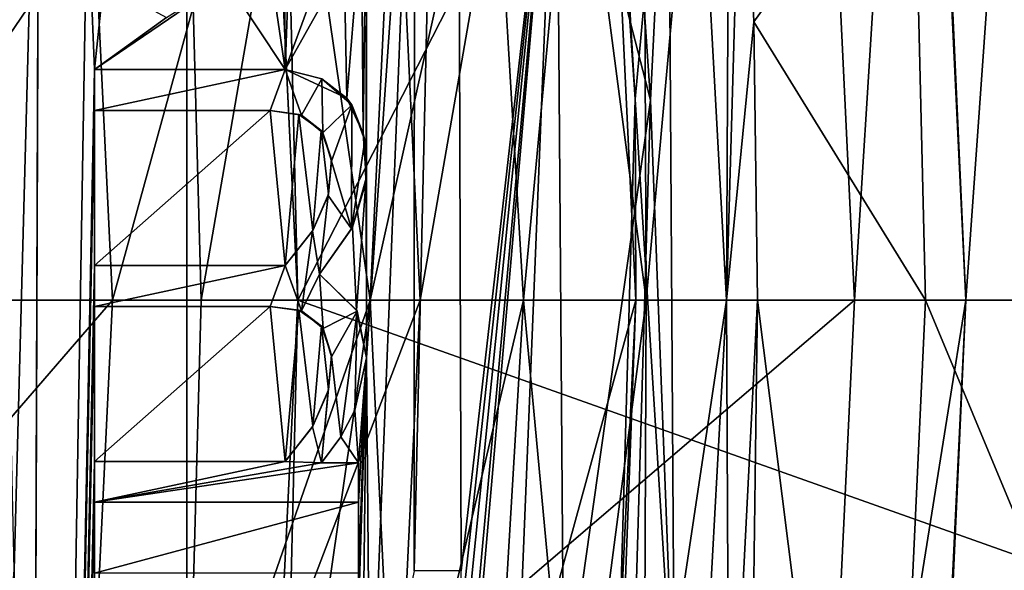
# Model space of a CAD drawing. Header units: millimetres. Extents: x -65 to 65, y -68 to 87.
# Tile 136 of 196: x 17.3 to 19.069, y 3.515 to 4.504. Entities that reach past the tile are written whole.
import ezdxf

# ---------------------------------------------------------------- set-up
doc = ezdxf.new("R2010")
doc.units = ezdxf.units.MM
doc.header["$LTSCALE"] = 65.185185
for name, color, linetype in [('100', 7, 'CONTINUOUS'), ('101', 7, 'CONTINUOUS'), ('102', 7, 'CONTINUOUS'), ('117', 7, 'CONTINUOUS'), ('124', 7, 'CONTINUOUS'), ('125', 7, 'CONTINUOUS'), ('169', 7, 'CONTINUOUS'), ('187', 7, 'CONTINUOUS'), ('188', 7, 'CONTINUOUS'), ('213', 7, 'CONTINUOUS'), ('214', 7, 'CONTINUOUS'), ('237', 7, 'CONTINUOUS'), ('277', 7, 'CONTINUOUS'), ('50', 7, 'CONTINUOUS'), ('51', 7, 'CONTINUOUS'), ('52', 7, 'CONTINUOUS'), ('526', 7, 'CONTINUOUS'), ('527', 7, 'CONTINUOUS'), ('528', 7, 'CONTINUOUS'), ('529', 7, 'CONTINUOUS'), ('530', 7, 'CONTINUOUS'), ('531', 7, 'CONTINUOUS'), ('532', 7, 'CONTINUOUS'), ('535', 7, 'CONTINUOUS'), ('536', 7, 'CONTINUOUS'), ('537', 7, 'CONTINUOUS'), ('56', 7, 'CONTINUOUS'), ('87', 7, 'CONTINUOUS'), ('88', 7, 'CONTINUOUS'), ('89', 7, 'CONTINUOUS'), ('90', 7, 'CONTINUOUS'), ('91', 7, 'CONTINUOUS'), ('92', 7, 'CONTINUOUS'), ('93', 7, 'CONTINUOUS'), ('94', 7, 'CONTINUOUS'), ('95', 7, 'CONTINUOUS'), ('96', 7, 'CONTINUOUS'), ('97', 7, 'CONTINUOUS'), ('98', 7, 'CONTINUOUS'), ('99', 7, 'CONTINUOUS')]:
    doc.layers.add(name, color=color, linetype=linetype)

msp = doc.modelspace()

# ---------------------------------------------------------------- linework, layer by layer
at = {"layer": '100', "linetype": 'CONTINUOUS'}
for points in [[(17.9231, 3.8967, 94.1), (17.9021, 3.8023, 94.1), (17.9231, 3.8967, 94.3), (17.9231, 3.8967, 94.1)], [(17.9021, 3.8023, 94.1), (17.9022, 3.8028, 94.3), (17.9231, 3.8967, 94.3), (17.9021, 3.8023, 94.1)], [(17.9021, 3.8023, 94.1), (17.8767, 3.7545, 94.1), (17.8768, 3.7546, 94.3), (17.9021, 3.8023, 94.1)], [(17.9021, 3.8023, 94.1), (17.8768, 3.7546, 94.3), (17.9022, 3.8028, 94.3), (17.9021, 3.8023, 94.1)], [(17.8767, 3.7545, 94.1), (17.8423, 3.7079, 94.1), (17.8768, 3.7546, 94.3), (17.8767, 3.7545, 94.1)], [(17.8423, 3.7079, 94.1), (17.8423, 3.7079, 94.3), (17.8768, 3.7546, 94.3), (17.8423, 3.7079, 94.1)]]:
    msp.add_3dface(points, dxfattribs=at)
at = {"layer": '101', "linetype": 'CONTINUOUS'}
for points in [[(17.8423, 3.7079, 94.1), (17.9085, 3.7079, 94.1), (17.8423, 3.7079, 94.3), (17.8423, 3.7079, 94.1)], [(17.9085, 3.7079, 94.1), (17.9085, 3.7079, 94.3), (17.8423, 3.7079, 94.3), (17.9085, 3.7079, 94.1)]]:
    msp.add_3dface(points, dxfattribs=at)
at = {"layer": '102', "linetype": 'CONTINUOUS'}
for points in [[(17.9085, 3.7079, 94.1), (17.9085, 3.6372, 94.1), (17.9085, 3.7079, 94.3), (17.9085, 3.7079, 94.1)], [(17.9085, 3.6372, 94.1), (17.9085, 3.6372, 94.3), (17.9085, 3.7079, 94.3), (17.9085, 3.6372, 94.1)]]:
    msp.add_3dface(points, dxfattribs=at)
at = {"layer": '117', "linetype": 'CONTINUOUS'}
for points in [[(18.406, 4.3615, 96.6908), (18.4654, 5.0054, 94.307), (18.2846, 6.1414, 96.6908), (18.406, 4.3615, 96.6908)], [(18.4766, 3.2262, 94.307), (18.4654, 5.0054, 94.307), (18.406, 4.3615, 96.6908), (18.4766, 3.2262, 94.307)], [(18.3545, 2.5781, 96.6908), (18.4766, 3.2262, 94.307), (18.406, 4.3615, 96.6908), (18.3545, 2.5781, 96.6908)]]:
    msp.add_3dface(points, dxfattribs=at)
at = {"layer": '124', "linetype": 'CONTINUOUS'}
for points in [[(18.3236, 5.7497, 96.7167), (18.406, 4.3615, 96.6908), (18.2846, 6.1414, 96.6908), (18.3236, 5.7497, 96.7167)], [(18.3236, 5.7497, 96.7167), (18.4069, 4, 96.7167), (18.406, 4.3615, 96.6908), (18.3236, 5.7497, 96.7167)], [(18.4069, 4, 96.7167), (18.3545, 2.5781, 96.6908), (18.406, 4.3615, 96.6908), (18.4069, 4, 96.7167)], [(18.4069, 4, 96.7167), (18.3248, 2.2637, 96.7167), (18.3545, 2.5781, 96.6908), (18.4069, 4, 96.7167)]]:
    msp.add_3dface(points, dxfattribs=at)
at = {"layer": '125', "linetype": 'CONTINUOUS'}
for points in [[(18.2648, 5.014, 94.1), (18.3118, 6.1428, 94.1611), (18.4332, 4.3601, 94.1611), (18.2648, 5.014, 94.1)], [(18.3118, 6.1428, 94.1611), (18.4654, 5.0054, 94.307), (18.4332, 4.3601, 94.1611), (18.3118, 6.1428, 94.1611)], [(18.2777, 3.2555, 94.1), (18.2648, 5.014, 94.1), (18.4332, 4.3601, 94.1611), (18.2777, 3.2555, 94.1)], [(18.4654, 5.0054, 94.307), (18.4766, 3.2262, 94.307), (18.4332, 4.3601, 94.1611), (18.4654, 5.0054, 94.307)], [(18.2777, 3.2555, 94.1), (18.4332, 4.3601, 94.1611), (18.3815, 2.574, 94.1611), (18.2777, 3.2555, 94.1)], [(18.4332, 4.3601, 94.1611), (18.4766, 3.2262, 94.307), (18.3815, 2.574, 94.1611), (18.4332, 4.3601, 94.1611)]]:
    msp.add_3dface(points, dxfattribs=at)
at = {"layer": '169', "linetype": 'CONTINUOUS'}
for points in [[(-20.4141, 5.2057, 120.9), (-20.4391, 3.3341, 120.9), (20.4395, 3.3456, 120.9), (-20.4141, 5.2057, 120.9)], [(20.4134, 5.2174, 120.9), (-20.4141, 5.2057, 120.9), (20.4395, 3.3456, 120.9), (20.4134, 5.2174, 120.9)]]:
    msp.add_3dface(points, dxfattribs=at)
at = {"layer": '187', "linetype": 'CONTINUOUS'}
for points in [[(18.6189, 4.5007, 115.9262), (18.5987, 5.001, 115.9262), (18.906, 4.9006, 104.4), (18.6189, 4.5007, 115.9262)], [(18.9274, 4, 104.4), (18.6189, 4.5007, 115.9262), (18.906, 4.9006, 104.4), (18.9274, 4, 104.4)], [(18.6256, 4, 115.9262), (18.6189, 4.5007, 115.9262), (18.9274, 4, 104.4), (18.6256, 4, 115.9262)]]:
    msp.add_3dface(points, dxfattribs=at)
at = {"layer": '188', "linetype": 'CONTINUOUS'}
for points in [[(18.6256, 4, 115.9262), (18.8462, 2.2483, 104.4), (18.6189, 3.4993, 115.9262), (18.6256, 4, 115.9262)], [(18.6256, 4, 115.9262), (18.9274, 4, 104.4), (18.8462, 2.2483, 104.4), (18.6256, 4, 115.9262)]]:
    msp.add_3dface(points, dxfattribs=at)
at = {"layer": '213', "linetype": 'CONTINUOUS'}
for points in [[(19.7718, 4, 99.0687), (18.906, 4.9006, 104.4), (19.6875, 5.8243, 99.0687), (19.7718, 4, 99.0687)], [(18.9274, 4, 104.4), (18.906, 4.9006, 104.4), (19.7718, 4, 99.0687), (18.9274, 4, 104.4)]]:
    msp.add_3dface(points, dxfattribs=at)
at = {"layer": '214', "linetype": 'CONTINUOUS'}
for points in [[(18.8462, 2.2483, 104.4), (18.9274, 4, 104.4), (19.6875, 2.1757, 99.0687), (18.8462, 2.2483, 104.4)], [(18.9274, 4, 104.4), (19.7718, 4, 99.0687), (19.6875, 2.1757, 99.0687), (18.9274, 4, 104.4)]]:
    msp.add_3dface(points, dxfattribs=at)
at = {"layer": '237', "linetype": 'CONTINUOUS'}
for points in [[(17.6005, 3.0527, 116.9), (16.3136, 3.0527, 116.9), (17.6005, 4.9473, 116.9), (17.6005, 3.0527, 116.9)], [(17.6005, 4.9473, 116.9), (16.3136, 3.0527, 116.9), (16.3136, 4.9473, 116.9), (17.6005, 4.9473, 116.9)], [(17.6259, 4, 116.9), (17.6005, 3.0527, 116.9), (17.6005, 4.9473, 116.9), (17.6259, 4, 116.9)]]:
    msp.add_3dface(points, dxfattribs=at)
at = {"layer": '277', "linetype": 'CONTINUOUS'}
for points in [[(18.2972, 4.9848, 116.6163), (18.4215, 4.9915, 116.4691), (18.4256, 4, 116.5004), (18.2972, 4.9848, 116.6163)], [(18.4215, 4.9915, 116.4691), (18.5153, 4.9966, 116.3007), (18.4256, 4, 116.5004), (18.4215, 4.9915, 116.4691)], [(18.4256, 4, 116.5004), (18.5153, 4.9966, 116.3007), (18.5703, 4, 116.2289), (18.4256, 4, 116.5004)], [(18.5153, 4.9966, 116.3007), (18.5751, 4.9998, 116.1175), (18.5703, 4, 116.2289), (18.5153, 4.9966, 116.3007)], [(18.5987, 5.001, 115.9262), (18.6189, 4.5007, 115.9262), (18.5703, 4, 116.2289), (18.5987, 5.001, 115.9262)], [(18.5751, 4.9998, 116.1175), (18.5987, 5.001, 115.9262), (18.5703, 4, 116.2289), (18.5751, 4.9998, 116.1175)], [(17.9765, 4.9676, 116.8264), (18.1471, 4.9767, 116.7369), (17.93, 4, 116.8527), (17.9765, 4.9676, 116.8264)], [(17.93, 4, 116.8527), (18.1471, 4.9767, 116.7369), (18.2052, 4, 116.7151), (17.93, 4, 116.8527)], [(18.1471, 4.9767, 116.7369), (18.2972, 4.9848, 116.6163), (18.2052, 4, 116.7151), (18.1471, 4.9767, 116.7369)], [(18.2052, 4, 116.7151), (18.2972, 4.9848, 116.6163), (18.4256, 4, 116.5004), (18.2052, 4, 116.7151)], [(17.6259, 4, 116.9), (17.6005, 4.9473, 116.9), (17.7921, 4.9576, 116.8814), (17.6259, 4, 116.9)], [(17.6259, 4, 116.9), (17.7921, 4.9576, 116.8814), (17.93, 4, 116.8527), (17.6259, 4, 116.9)], [(17.7921, 4.9576, 116.8814), (17.9765, 4.9676, 116.8264), (17.93, 4, 116.8527), (17.7921, 4.9576, 116.8814)], [(18.6189, 4.5007, 115.9262), (18.6256, 4, 115.9262), (18.5703, 4, 116.2289), (18.6189, 4.5007, 115.9262)], [(17.6005, 3.0527, 116.9), (17.6259, 4, 116.9), (17.93, 4, 116.8527), (17.6005, 3.0527, 116.9)], [(17.7921, 3.0424, 116.8814), (17.6005, 3.0527, 116.9), (17.93, 4, 116.8527), (17.7921, 3.0424, 116.8814)], [(17.9765, 3.0324, 116.8264), (17.7921, 3.0424, 116.8814), (17.93, 4, 116.8527), (17.9765, 3.0324, 116.8264)], [(17.9765, 3.0324, 116.8264), (17.93, 4, 116.8527), (18.2052, 4, 116.7151), (17.9765, 3.0324, 116.8264)], [(18.1471, 3.0233, 116.7369), (17.9765, 3.0324, 116.8264), (18.2052, 4, 116.7151), (18.1471, 3.0233, 116.7369)], [(18.2972, 3.0152, 116.6163), (18.1471, 3.0233, 116.7369), (18.2052, 4, 116.7151), (18.2972, 3.0152, 116.6163)], [(18.2972, 3.0152, 116.6163), (18.2052, 4, 116.7151), (18.4256, 4, 116.5004), (18.2972, 3.0152, 116.6163)], [(18.4215, 3.0085, 116.4691), (18.2972, 3.0152, 116.6163), (18.4256, 4, 116.5004), (18.4215, 3.0085, 116.4691)], [(18.5153, 3.0034, 116.3007), (18.4215, 3.0085, 116.4691), (18.5703, 4, 116.2289), (18.5153, 3.0034, 116.3007)], [(18.4215, 3.0085, 116.4691), (18.4256, 4, 116.5004), (18.5703, 4, 116.2289), (18.4215, 3.0085, 116.4691)], [(18.5751, 3.0002, 116.1175), (18.5153, 3.0034, 116.3007), (18.5703, 4, 116.2289), (18.5751, 3.0002, 116.1175)], [(18.6256, 4, 115.9262), (18.5751, 3.0002, 116.1175), (18.5703, 4, 116.2289), (18.6256, 4, 115.9262)], [(18.6256, 4, 115.9262), (18.6189, 3.4993, 115.9262), (18.5751, 3.0002, 116.1175), (18.6256, 4, 115.9262)]]:
    msp.add_3dface(points, dxfattribs=at)
at = {"layer": '50', "linetype": 'CONTINUOUS'}
for points in [[(16.7546, 4, 101.9856), (16.7331, 3.1514, 101.9856), (17.4664, 4, 100.2845), (16.7546, 4, 101.9856)], [(17.4664, 4, 100.2845), (16.7331, 3.1514, 101.9856), (17.3873, 2.3397, 100.2845), (17.4664, 4, 100.2845)], [(17.9377, 2.2872, 98.5214), (18.0193, 4, 98.5214), (17.3873, 2.3397, 100.2845), (17.9377, 2.2872, 98.5214)], [(18.0193, 4, 98.5214), (17.4664, 4, 100.2845), (17.3873, 2.3397, 100.2845), (18.0193, 4, 98.5214)], [(18.0193, 4, 98.5214), (17.9377, 2.2872, 98.5214), (18.4069, 4, 96.7167), (18.0193, 4, 98.5214)], [(18.4069, 4, 96.7167), (17.9377, 2.2872, 98.5214), (18.3248, 2.2637, 96.7167), (18.4069, 4, 96.7167)]]:
    msp.add_3dface(points, dxfattribs=at)
at = {"layer": '51', "linetype": 'CONTINUOUS'}
for points in [[(17.9377, 5.7128, 98.5214), (18.0193, 4, 98.5214), (18.3236, 5.7497, 96.7167), (17.9377, 5.7128, 98.5214)], [(18.0193, 4, 98.5214), (18.4069, 4, 96.7167), (18.3236, 5.7497, 96.7167), (18.0193, 4, 98.5214)], [(17.4664, 4, 100.2845), (17.9377, 5.7128, 98.5214), (17.3873, 5.6603, 100.2845), (17.4664, 4, 100.2845)], [(17.4664, 4, 100.2845), (18.0193, 4, 98.5214), (17.9377, 5.7128, 98.5214), (17.4664, 4, 100.2845)], [(16.7331, 4.8486, 101.9856), (16.7546, 4, 101.9856), (17.3873, 5.6603, 100.2845), (16.7331, 4.8486, 101.9856)], [(16.7546, 4, 101.9856), (17.4664, 4, 100.2845), (17.3873, 5.6603, 100.2845), (16.7546, 4, 101.9856)]]:
    msp.add_3dface(points, dxfattribs=at)
at = {"layer": '52', "linetype": 'CONTINUOUS'}
for points in [[(18.009, 3.5139, 94.1), (18.083, 6.7633, 94.1), (18.0934, 3.5139, 94.1), (18.009, 3.5139, 94.1)], [(18.083, 6.7633, 94.1), (18.009, 3.5139, 94.1), (18.0093, 5.1357, 94.1), (18.083, 6.7633, 94.1)], [(18.083, 6.7633, 94.1), (18.2648, 5.014, 94.1), (18.0934, 3.5139, 94.1), (18.083, 6.7633, 94.1)], [(17.2897, 3.5152, 94.1), (17.2518, 5.2426, 94.1), (17.3347, 5.1982, 94.1), (17.2897, 3.5152, 94.1)], [(17.31, -1.9154, 94.1), (17.2897, 3.5152, 94.1), (17.3347, 5.1982, 94.1), (17.31, -1.9154, 94.1)], [(17.3347, 5.1357, 94.1), (17.31, -1.9154, 94.1), (17.3347, 5.1982, 94.1), (17.3347, 5.1357, 94.1)], [(17.4212, 4.7345, 94.1), (17.31, -1.9154, 94.1), (17.3347, 5.1357, 94.1), (17.4212, 4.7345, 94.1)], [(17.9295, 3.1312, 94.1), (17.9231, 3.8967, 94.1), (18.0093, 5.1357, 94.1), (17.9295, 3.1312, 94.1)], [(17.9231, 3.8967, 94.1), (17.9231, 4.7687, 94.1), (18.0093, 5.1357, 94.1), (17.9231, 3.8967, 94.1)], [(18.009, 3.5139, 94.1), (17.9295, 3.1312, 94.1), (18.0093, 5.1357, 94.1), (18.009, 3.5139, 94.1)], [(18.2648, 5.014, 94.1), (18.097, 3.3497, 94.1), (18.0934, 3.4296, 94.1), (18.2648, 5.014, 94.1)], [(18.2648, 5.014, 94.1), (18.0934, 3.4296, 94.1), (18.0934, 3.5139, 94.1), (18.2648, 5.014, 94.1)], [(18.097, 3.3497, 94.1), (18.2648, 5.014, 94.1), (18.107, 3.2891, 94.1), (18.097, 3.3497, 94.1)], [(18.107, 3.2891, 94.1), (18.2648, 5.014, 94.1), (18.1095, 3.2264, 94.1), (18.107, 3.2891, 94.1)], [(18.2648, 5.014, 94.1), (18.1218, 1.5037, 94.1), (18.1095, 3.2264, 94.1), (18.2648, 5.014, 94.1)], [(18.2777, 3.2555, 94.1), (18.1218, 1.5037, 94.1), (18.2648, 5.014, 94.1), (18.2777, 3.2555, 94.1)], [(17.7747, 4.9392, 94.1), (17.7771, 4.4149, 94.1), (17.7297, 4.7356, 94.1), (17.7747, 4.9392, 94.1)], [(17.7837, 4.5927, 94.1), (17.7771, 4.4149, 94.1), (17.7747, 4.9392, 94.1), (17.7837, 4.5927, 94.1)], [(17.9231, 4.7687, 94.1), (17.9173, 4.2997, 94.1), (17.914, 4.6855, 94.1), (17.9231, 4.7687, 94.1)], [(17.9225, 4.2193, 94.1), (17.9173, 4.2997, 94.1), (17.9231, 4.7687, 94.1), (17.9225, 4.2193, 94.1)], [(17.9231, 3.8967, 94.1), (17.9225, 4.2193, 94.1), (17.9231, 4.7687, 94.1), (17.9231, 3.8967, 94.1)], [(17.4345, 4.4149, 94.1), (17.31, -1.9154, 94.1), (17.4212, 4.7345, 94.1), (17.4345, 4.4149, 94.1)], [(17.4507, 4.5699, 94.1), (17.4345, 4.4149, 94.1), (17.4212, 4.7345, 94.1), (17.4507, 4.5699, 94.1)], [(17.7297, 4.7356, 94.1), (17.7771, 4.4149, 94.1), (17.6706, 4.5761, 94.1), (17.7297, 4.7356, 94.1)], [(17.914, 4.6855, 94.1), (17.8875, 4.3637, 94.1), (17.883, 4.6041, 94.1), (17.914, 4.6855, 94.1)], [(17.9173, 4.2997, 94.1), (17.8875, 4.3637, 94.1), (17.914, 4.6855, 94.1), (17.9173, 4.2997, 94.1)], [(17.8875, 4.3637, 94.1), (17.7771, 4.4149, 94.1), (17.883, 4.6041, 94.1), (17.8875, 4.3637, 94.1)], [(17.883, 4.6041, 94.1), (17.7771, 4.4149, 94.1), (17.8217, 4.5373, 94.1), (17.883, 4.6041, 94.1)], [(17.8217, 4.5373, 94.1), (17.7771, 4.4149, 94.1), (17.7837, 4.5927, 94.1), (17.8217, 4.5373, 94.1)], [(17.7771, 4.4149, 94.1), (17.4345, 4.4149, 94.1), (17.6706, 4.5761, 94.1), (17.7771, 4.4149, 94.1)], [(17.6706, 4.5761, 94.1), (17.4345, 4.4149, 94.1), (17.564, 4.5083, 94.1), (17.6706, 4.5761, 94.1)], [(17.564, 4.5083, 94.1), (17.4345, 4.4149, 94.1), (17.4507, 4.5699, 94.1), (17.564, 4.5083, 94.1)], [(17.4345, 4.3413, 94.1), (17.31, -1.9154, 94.1), (17.4345, 4.4149, 94.1), (17.4345, 4.3413, 94.1)], [(17.4345, 4.0627, 94.1), (17.31, -1.9154, 94.1), (17.4345, 4.3413, 94.1), (17.4345, 4.0627, 94.1)], [(17.7771, 4.0627, 94.1), (17.4345, 4.0627, 94.1), (17.7499, 4.3413, 94.1), (17.7771, 4.0627, 94.1)], [(17.7499, 4.3413, 94.1), (17.4345, 4.0627, 94.1), (17.4345, 4.3413, 94.1), (17.7499, 4.3413, 94.1)], [(17.8018, 4.3343, 94.1), (17.7771, 4.0627, 94.1), (17.7499, 4.3413, 94.1), (17.8018, 4.3343, 94.1)], [(17.8268, 4.1257, 94.1), (17.7771, 4.0627, 94.1), (17.8018, 4.3343, 94.1), (17.8268, 4.1257, 94.1)], [(17.8419, 4.3052, 94.1), (17.8268, 4.1257, 94.1), (17.8018, 4.3343, 94.1), (17.8419, 4.3052, 94.1)], [(17.8549, 4.1911, 94.1), (17.8268, 4.1257, 94.1), (17.8419, 4.3052, 94.1), (17.8549, 4.1911, 94.1)], [(17.8601, 4.2537, 94.1), (17.8549, 4.1911, 94.1), (17.8419, 4.3052, 94.1), (17.8601, 4.2537, 94.1)], [(17.8977, 4.1312, 94.1), (17.9225, 4.2193, 94.1), (17.9053, 3.9821, 94.1), (17.8977, 4.1312, 94.1)], [(17.9053, 3.9821, 94.1), (17.9225, 4.2193, 94.1), (17.9231, 3.8967, 94.1), (17.9053, 3.9821, 94.1)], [(17.8387, 4.0472, 94.1), (17.8977, 4.1312, 94.1), (17.9053, 3.9821, 94.1), (17.8387, 4.0472, 94.1)], [(17.4345, 3.9891, 94.1), (17.31, -1.9154, 94.1), (17.4345, 4.0627, 94.1), (17.4345, 3.9891, 94.1)], [(17.4345, 3.7105, 94.1), (17.31, -1.9154, 94.1), (17.4345, 3.9891, 94.1), (17.4345, 3.7105, 94.1)], [(17.7771, 3.7105, 94.1), (17.4345, 3.7105, 94.1), (17.7499, 3.9891, 94.1), (17.7771, 3.7105, 94.1)], [(17.7499, 3.9891, 94.1), (17.4345, 3.7105, 94.1), (17.4345, 3.9891, 94.1), (17.7499, 3.9891, 94.1)], [(17.8018, 3.9823, 94.1), (17.7771, 3.7105, 94.1), (17.7499, 3.9891, 94.1), (17.8018, 3.9823, 94.1)], [(17.8267, 3.7736, 94.1), (17.7771, 3.7105, 94.1), (17.8018, 3.9823, 94.1), (17.8267, 3.7736, 94.1)], [(17.8421, 3.9533, 94.1), (17.8267, 3.7736, 94.1), (17.8018, 3.9823, 94.1), (17.8421, 3.9533, 94.1)], [(17.8547, 3.839, 94.1), (17.8267, 3.7736, 94.1), (17.8421, 3.9533, 94.1), (17.8547, 3.839, 94.1)], [(17.8602, 3.9016, 94.1), (17.8547, 3.839, 94.1), (17.8421, 3.9533, 94.1), (17.8602, 3.9016, 94.1)], [(17.9021, 3.8023, 94.1), (17.9231, 3.8967, 94.1), (17.9085, 3.7079, 94.1), (17.9021, 3.8023, 94.1)], [(17.914, 3.1312, 94.1), (17.9085, 3.4359, 94.1), (17.9231, 3.8967, 94.1), (17.914, 3.1312, 94.1)], [(17.9085, 3.4359, 94.1), (17.9085, 3.5092, 94.1), (17.9231, 3.8967, 94.1), (17.9085, 3.4359, 94.1)], [(17.9085, 3.5092, 94.1), (17.9085, 3.6372, 94.1), (17.9231, 3.8967, 94.1), (17.9085, 3.5092, 94.1)], [(17.9231, 3.8967, 94.1), (17.9085, 3.6372, 94.1), (17.9085, 3.7079, 94.1), (17.9231, 3.8967, 94.1)], [(17.9295, 3.1312, 94.1), (17.914, 3.1312, 94.1), (17.9231, 3.8967, 94.1), (17.9295, 3.1312, 94.1)], [(17.8767, 3.7545, 94.1), (17.9021, 3.8023, 94.1), (17.9085, 3.7079, 94.1), (17.8767, 3.7545, 94.1)], [(17.8423, 3.7079, 94.1), (17.8767, 3.7545, 94.1), (17.9085, 3.7079, 94.1), (17.8423, 3.7079, 94.1)], [(17.4345, 3.6372, 94.1), (17.31, -1.9154, 94.1), (17.4345, 3.7105, 94.1), (17.4345, 3.6372, 94.1)], [(17.4345, 3.5092, 94.1), (17.31, -1.9154, 94.1), (17.4345, 3.6372, 94.1), (17.4345, 3.5092, 94.1)], [(17.9085, 3.5092, 94.1), (17.4345, 3.5092, 94.1), (17.9085, 3.6372, 94.1), (17.9085, 3.5092, 94.1)], [(17.9085, 3.6372, 94.1), (17.4345, 3.5092, 94.1), (17.4345, 3.6372, 94.1), (17.9085, 3.6372, 94.1)], [(17.2897, 3.5152, 94.1), (17.31, -1.9154, 94.1), (17.1551, 1.7933, 94.1), (17.2897, 3.5152, 94.1)]]:
    msp.add_3dface(points, dxfattribs=at)
at = {"layer": '526', "linetype": 'CONTINUOUS'}
for points in [[(17.8, 4, 75), (17.7139, 2.2523, 75), (17.8, 4, 88.4), (17.8, 4, 75)], [(17.8, 4, 88.4), (17.7139, 2.2523, 75), (17.7786, 3.1267, 88.4), (17.8, 4, 88.4)]]:
    msp.add_3dface(points, dxfattribs=at)
at = {"layer": '527', "linetype": 'CONTINUOUS'}
for points in [[(17.7139, 5.7477, 75), (17.8, 4, 75), (17.7143, 5.7446, 88.4), (17.7139, 5.7477, 75)], [(17.7143, 5.7446, 88.4), (17.8, 4, 75), (17.7786, 4.8733, 88.4), (17.7143, 5.7446, 88.4)], [(17.8, 4, 75), (17.8, 4, 88.4), (17.7786, 4.8733, 88.4), (17.8, 4, 75)]]:
    msp.add_3dface(points, dxfattribs=at)
at = {"layer": '528', "linetype": 'CONTINUOUS'}
for points in [[(18.8, 4, 89.4), (18.9135, 5.8094, 89.4), (18.7144, 5.7902, 89.4), (18.8, 4, 89.4)], [(19, 4, 89.4), (18.9135, 5.8094, 89.4), (18.8, 4, 89.4), (19, 4, 89.4)], [(18.9135, 2.1906, 89.4), (19, 4, 89.4), (18.7144, 2.2098, 89.4), (18.9135, 2.1906, 89.4)], [(19, 4, 89.4), (18.8, 4, 89.4), (18.7144, 2.2098, 89.4), (19, 4, 89.4)]]:
    msp.add_3dface(points, dxfattribs=at)
at = {"layer": '529', "linetype": 'CONTINUOUS'}
for points in [[(19, 4, 89.4), (18.9135, 2.1906, 89.4), (19, 4, 95.9), (19, 4, 89.4)], [(19, 4, 95.9), (18.9135, 2.1906, 89.4), (18.923, 2.2911, 95.9), (19, 4, 95.9)]]:
    msp.add_3dface(points, dxfattribs=at)
at = {"layer": '530', "linetype": 'CONTINUOUS'}
for points in [[(18.9135, 5.8094, 89.4), (19, 4, 89.4), (18.923, 5.7083, 95.9), (18.9135, 5.8094, 89.4)], [(19, 4, 89.4), (19, 4, 95.9), (18.923, 5.7083, 95.9), (19, 4, 89.4)]]:
    msp.add_3dface(points, dxfattribs=at)
at = {"layer": '531', "linetype": 'CONTINUOUS'}
for points in [[(19, 4, 95.9), (19.1229, 5.7295, 96.1), (18.923, 5.7083, 95.9), (19, 4, 95.9)], [(19.2, 4, 96.1), (19.1229, 5.7295, 96.1), (19, 4, 95.9), (19.2, 4, 96.1)]]:
    msp.add_3dface(points, dxfattribs=at)
at = {"layer": '532', "linetype": 'CONTINUOUS'}
for points in [[(19.1229, 2.27, 96.1), (19.2, 4, 96.1), (18.923, 2.2911, 95.9), (19.1229, 2.27, 96.1)], [(19.2, 4, 96.1), (19, 4, 95.9), (18.923, 2.2911, 95.9), (19.2, 4, 96.1)]]:
    msp.add_3dface(points, dxfattribs=at)
at = {"layer": '535', "linetype": 'CONTINUOUS'}
for points in [[(17.8, 4, 88.4), (18.7144, 5.7902, 89.4), (17.7786, 4.8733, 88.4), (17.8, 4, 88.4)], [(17.8, 4, 88.4), (18.8, 4, 89.4), (18.7144, 5.7902, 89.4), (17.8, 4, 88.4)]]:
    msp.add_3dface(points, dxfattribs=at)
at = {"layer": '536', "linetype": 'CONTINUOUS'}
for points in [[(17.8, 4, 88.4), (17.7786, 3.1267, 88.4), (18.8, 4, 89.4), (17.8, 4, 88.4)], [(18.8, 4, 89.4), (17.7786, 3.1267, 88.4), (18.7144, 2.2098, 89.4), (18.8, 4, 89.4)]]:
    msp.add_3dface(points, dxfattribs=at)
at = {"layer": '537', "linetype": 'CONTINUOUS'}
for points in [[(17.8, 4, 75), (17.7139, 5.7477, 75), (20.5, 4, 75), (17.8, 4, 75)], [(20.5, 4, 75), (17.7139, 5.7477, 75), (20.4776, 4.9509, 75), (20.5, 4, 75)], [(17.7139, 2.2523, 75), (17.8, 4, 75), (20.4776, 3.0491, 75), (17.7139, 2.2523, 75)], [(17.8, 4, 75), (20.5, 4, 75), (20.4776, 3.0491, 75), (17.8, 4, 75)]]:
    msp.add_3dface(points, dxfattribs=at)
at = {"layer": '56', "linetype": 'CONTINUOUS'}
for points in [[(17.4345, 4.4149, 94.3), (17.7771, 4.4149, 94.3), (17.4345, 4.3413, 94.3), (17.4345, 4.4149, 94.3)], [(17.4345, 4.3413, 94.3), (17.7771, 4.4149, 94.3), (17.7499, 4.3413, 94.3), (17.4345, 4.3413, 94.3)], [(17.7499, 4.3413, 94.3), (17.7771, 4.4149, 94.3), (17.8061, 4.3328, 94.3), (17.7499, 4.3413, 94.3)], [(17.7771, 4.4149, 94.3), (17.8431, 4.3979, 94.3), (17.8061, 4.3328, 94.3), (17.7771, 4.4149, 94.3)], [(17.8061, 4.3328, 94.3), (17.8431, 4.3979, 94.3), (17.8448, 4.3012, 94.3), (17.8061, 4.3328, 94.3)], [(17.8431, 4.3979, 94.3), (17.8968, 4.3512, 94.3), (17.8448, 4.3012, 94.3), (17.8431, 4.3979, 94.3)], [(17.8448, 4.3012, 94.3), (17.8968, 4.3512, 94.3), (17.8604, 4.2501, 94.3), (17.8448, 4.3012, 94.3)], [(17.8968, 4.3512, 94.3), (17.8961, 4.1286, 94.3), (17.8604, 4.2501, 94.3), (17.8968, 4.3512, 94.3)], [(17.92, 4.2875, 94.3), (17.8961, 4.1286, 94.3), (17.8968, 4.3512, 94.3), (17.92, 4.2875, 94.3)], [(17.922, 4.2115, 94.3), (17.8961, 4.1286, 94.3), (17.92, 4.2875, 94.3), (17.922, 4.2115, 94.3)], [(17.8604, 4.2501, 94.3), (17.8961, 4.1286, 94.3), (17.8543, 4.1886, 94.3), (17.8604, 4.2501, 94.3)], [(17.8543, 4.1886, 94.3), (17.8387, 4.0472, 94.3), (17.8262, 4.1247, 94.3), (17.8543, 4.1886, 94.3)], [(17.8961, 4.1286, 94.3), (17.8387, 4.0472, 94.3), (17.8543, 4.1886, 94.3), (17.8961, 4.1286, 94.3)], [(17.7771, 4.0627, 94.3), (17.8262, 4.1247, 94.3), (17.8061, 3.9808, 94.3), (17.7771, 4.0627, 94.3)], [(17.8262, 4.1247, 94.3), (17.8387, 4.0472, 94.3), (17.8061, 3.9808, 94.3), (17.8262, 4.1247, 94.3)], [(17.4345, 4.0627, 94.3), (17.7771, 4.0627, 94.3), (17.4345, 3.9891, 94.3), (17.4345, 4.0627, 94.3)], [(17.4345, 3.9891, 94.3), (17.7771, 4.0627, 94.3), (17.7499, 3.9891, 94.3), (17.4345, 3.9891, 94.3)], [(17.7499, 3.9891, 94.3), (17.7771, 4.0627, 94.3), (17.8061, 3.9808, 94.3), (17.7499, 3.9891, 94.3)], [(17.8061, 3.9808, 94.3), (17.8387, 4.0472, 94.3), (17.845, 3.9494, 94.3), (17.8061, 3.9808, 94.3)], [(17.8387, 4.0472, 94.3), (17.9061, 3.9803, 94.3), (17.845, 3.9494, 94.3), (17.8387, 4.0472, 94.3)], [(17.845, 3.9494, 94.3), (17.9061, 3.9803, 94.3), (17.8604, 3.8983, 94.3), (17.845, 3.9494, 94.3)], [(17.9061, 3.9803, 94.3), (17.8768, 3.7546, 94.3), (17.8604, 3.8983, 94.3), (17.9061, 3.9803, 94.3)], [(17.9022, 3.8028, 94.3), (17.8768, 3.7546, 94.3), (17.9061, 3.9803, 94.3), (17.9022, 3.8028, 94.3)], [(17.9231, 3.8967, 94.3), (17.9022, 3.8028, 94.3), (17.9061, 3.9803, 94.3), (17.9231, 3.8967, 94.3)], [(17.8768, 3.7546, 94.3), (17.8423, 3.7079, 94.3), (17.8604, 3.8983, 94.3), (17.8768, 3.7546, 94.3)], [(17.8604, 3.8983, 94.3), (17.8423, 3.7079, 94.3), (17.8542, 3.8367, 94.3), (17.8604, 3.8983, 94.3)], [(17.8542, 3.8367, 94.3), (17.8423, 3.7079, 94.3), (17.8262, 3.7727, 94.3), (17.8542, 3.8367, 94.3)], [(17.8262, 3.7727, 94.3), (17.8423, 3.7079, 94.3), (17.7771, 3.7105, 94.3), (17.8262, 3.7727, 94.3)], [(17.7771, 3.7105, 94.3), (17.8423, 3.7079, 94.3), (17.4345, 3.6372, 94.3), (17.7771, 3.7105, 94.3)], [(17.4345, 3.7105, 94.3), (17.7771, 3.7105, 94.3), (17.4345, 3.6372, 94.3), (17.4345, 3.7105, 94.3)], [(17.9085, 3.7079, 94.3), (17.9085, 3.6372, 94.3), (17.4345, 3.6372, 94.3), (17.9085, 3.7079, 94.3)], [(17.8423, 3.7079, 94.3), (17.9085, 3.7079, 94.3), (17.4345, 3.6372, 94.3), (17.8423, 3.7079, 94.3)]]:
    msp.add_3dface(points, dxfattribs=at)
at = {"layer": '87', "linetype": 'CONTINUOUS'}
for points in [[(17.9085, 3.6372, 94.1), (17.4345, 3.6372, 94.1), (17.9085, 3.6372, 94.3), (17.9085, 3.6372, 94.1)], [(17.9085, 3.6372, 94.3), (17.4345, 3.6372, 94.1), (17.4345, 3.6372, 94.3), (17.9085, 3.6372, 94.3)]]:
    msp.add_3dface(points, dxfattribs=at)
at = {"layer": '88', "linetype": 'CONTINUOUS'}
for points in [[(17.4345, 3.6372, 94.1), (17.4345, 3.7105, 94.1), (17.4345, 3.6372, 94.3), (17.4345, 3.6372, 94.1)], [(17.4345, 3.7105, 94.1), (17.4345, 3.7105, 94.3), (17.4345, 3.6372, 94.3), (17.4345, 3.7105, 94.1)]]:
    msp.add_3dface(points, dxfattribs=at)
at = {"layer": '89', "linetype": 'CONTINUOUS'}
for points in [[(17.4345, 3.7105, 94.1), (17.7771, 3.7105, 94.1), (17.4345, 3.7105, 94.3), (17.4345, 3.7105, 94.1)], [(17.7771, 3.7105, 94.1), (17.7771, 3.7105, 94.3), (17.4345, 3.7105, 94.3), (17.7771, 3.7105, 94.1)]]:
    msp.add_3dface(points, dxfattribs=at)
at = {"layer": '90', "linetype": 'CONTINUOUS'}
for points in [[(17.8018, 3.9823, 94.1), (17.7499, 3.9891, 94.1), (17.8061, 3.9808, 94.3), (17.8018, 3.9823, 94.1)], [(17.7499, 3.9891, 94.1), (17.7499, 3.9891, 94.3), (17.8061, 3.9808, 94.3), (17.7499, 3.9891, 94.1)], [(17.8421, 3.9533, 94.1), (17.8018, 3.9823, 94.1), (17.8061, 3.9808, 94.3), (17.8421, 3.9533, 94.1)], [(17.8421, 3.9533, 94.1), (17.8061, 3.9808, 94.3), (17.845, 3.9494, 94.3), (17.8421, 3.9533, 94.1)], [(17.8602, 3.9016, 94.1), (17.8421, 3.9533, 94.1), (17.845, 3.9494, 94.3), (17.8602, 3.9016, 94.1)], [(17.8602, 3.9016, 94.1), (17.845, 3.9494, 94.3), (17.8604, 3.8983, 94.3), (17.8602, 3.9016, 94.1)], [(17.8547, 3.839, 94.1), (17.8604, 3.8983, 94.3), (17.8542, 3.8367, 94.3), (17.8547, 3.839, 94.1)], [(17.8547, 3.839, 94.1), (17.8602, 3.9016, 94.1), (17.8604, 3.8983, 94.3), (17.8547, 3.839, 94.1)], [(17.8267, 3.7736, 94.1), (17.8542, 3.8367, 94.3), (17.8262, 3.7727, 94.3), (17.8267, 3.7736, 94.1)], [(17.8267, 3.7736, 94.1), (17.8547, 3.839, 94.1), (17.8542, 3.8367, 94.3), (17.8267, 3.7736, 94.1)], [(17.7771, 3.7105, 94.1), (17.8267, 3.7736, 94.1), (17.7771, 3.7105, 94.3), (17.7771, 3.7105, 94.1)], [(17.8267, 3.7736, 94.1), (17.8262, 3.7727, 94.3), (17.7771, 3.7105, 94.3), (17.8267, 3.7736, 94.1)]]:
    msp.add_3dface(points, dxfattribs=at)
at = {"layer": '91', "linetype": 'CONTINUOUS'}
for points in [[(17.7499, 3.9891, 94.1), (17.4345, 3.9891, 94.1), (17.7499, 3.9891, 94.3), (17.7499, 3.9891, 94.1)], [(17.4345, 3.9891, 94.1), (17.4345, 3.9891, 94.3), (17.7499, 3.9891, 94.3), (17.4345, 3.9891, 94.1)]]:
    msp.add_3dface(points, dxfattribs=at)
at = {"layer": '92', "linetype": 'CONTINUOUS'}
for points in [[(17.4345, 3.9891, 94.1), (17.4345, 4.0627, 94.1), (17.4345, 3.9891, 94.3), (17.4345, 3.9891, 94.1)], [(17.4345, 4.0627, 94.1), (17.4345, 4.0627, 94.3), (17.4345, 3.9891, 94.3), (17.4345, 4.0627, 94.1)]]:
    msp.add_3dface(points, dxfattribs=at)
at = {"layer": '93', "linetype": 'CONTINUOUS'}
for points in [[(17.4345, 4.0627, 94.1), (17.7771, 4.0627, 94.1), (17.4345, 4.0627, 94.3), (17.4345, 4.0627, 94.1)], [(17.7771, 4.0627, 94.1), (17.7771, 4.0627, 94.3), (17.4345, 4.0627, 94.3), (17.7771, 4.0627, 94.1)]]:
    msp.add_3dface(points, dxfattribs=at)
at = {"layer": '94', "linetype": 'CONTINUOUS'}
for points in [[(17.8018, 4.3343, 94.1), (17.7499, 4.3413, 94.1), (17.8061, 4.3328, 94.3), (17.8018, 4.3343, 94.1)], [(17.7499, 4.3413, 94.1), (17.7499, 4.3413, 94.3), (17.8061, 4.3328, 94.3), (17.7499, 4.3413, 94.1)], [(17.8419, 4.3052, 94.1), (17.8018, 4.3343, 94.1), (17.8061, 4.3328, 94.3), (17.8419, 4.3052, 94.1)], [(17.8419, 4.3052, 94.1), (17.8061, 4.3328, 94.3), (17.8448, 4.3012, 94.3), (17.8419, 4.3052, 94.1)], [(17.8601, 4.2537, 94.1), (17.8419, 4.3052, 94.1), (17.8448, 4.3012, 94.3), (17.8601, 4.2537, 94.1)], [(17.8601, 4.2537, 94.1), (17.8448, 4.3012, 94.3), (17.8604, 4.2501, 94.3), (17.8601, 4.2537, 94.1)], [(17.8549, 4.1911, 94.1), (17.8604, 4.2501, 94.3), (17.8543, 4.1886, 94.3), (17.8549, 4.1911, 94.1)], [(17.8549, 4.1911, 94.1), (17.8601, 4.2537, 94.1), (17.8604, 4.2501, 94.3), (17.8549, 4.1911, 94.1)], [(17.8268, 4.1257, 94.1), (17.8543, 4.1886, 94.3), (17.8262, 4.1247, 94.3), (17.8268, 4.1257, 94.1)], [(17.8268, 4.1257, 94.1), (17.8549, 4.1911, 94.1), (17.8543, 4.1886, 94.3), (17.8268, 4.1257, 94.1)], [(17.7771, 4.0627, 94.1), (17.8268, 4.1257, 94.1), (17.7771, 4.0627, 94.3), (17.7771, 4.0627, 94.1)], [(17.8268, 4.1257, 94.1), (17.8262, 4.1247, 94.3), (17.7771, 4.0627, 94.3), (17.8268, 4.1257, 94.1)]]:
    msp.add_3dface(points, dxfattribs=at)
at = {"layer": '95', "linetype": 'CONTINUOUS'}
for points in [[(17.7499, 4.3413, 94.1), (17.4345, 4.3413, 94.1), (17.7499, 4.3413, 94.3), (17.7499, 4.3413, 94.1)], [(17.4345, 4.3413, 94.1), (17.4345, 4.3413, 94.3), (17.7499, 4.3413, 94.3), (17.4345, 4.3413, 94.1)]]:
    msp.add_3dface(points, dxfattribs=at)
at = {"layer": '96', "linetype": 'CONTINUOUS'}
for points in [[(17.4345, 4.3413, 94.1), (17.4345, 4.4149, 94.1), (17.4345, 4.3413, 94.3), (17.4345, 4.3413, 94.1)], [(17.4345, 4.4149, 94.1), (17.4345, 4.4149, 94.3), (17.4345, 4.3413, 94.3), (17.4345, 4.4149, 94.1)]]:
    msp.add_3dface(points, dxfattribs=at)
at = {"layer": '97', "linetype": 'CONTINUOUS'}
for points in [[(17.4345, 4.4149, 94.1), (17.7771, 4.4149, 94.1), (17.4345, 4.4149, 94.3), (17.4345, 4.4149, 94.1)], [(17.7771, 4.4149, 94.1), (17.7771, 4.4149, 94.3), (17.4345, 4.4149, 94.3), (17.7771, 4.4149, 94.1)]]:
    msp.add_3dface(points, dxfattribs=at)
at = {"layer": '98', "linetype": 'CONTINUOUS'}
for points in [[(17.7771, 4.4149, 94.1), (17.8875, 4.3637, 94.1), (17.7771, 4.4149, 94.3), (17.7771, 4.4149, 94.1)], [(17.8875, 4.3637, 94.1), (17.8431, 4.3979, 94.3), (17.7771, 4.4149, 94.3), (17.8875, 4.3637, 94.1)], [(17.8875, 4.3637, 94.1), (17.8968, 4.3512, 94.3), (17.8431, 4.3979, 94.3), (17.8875, 4.3637, 94.1)], [(17.8875, 4.3637, 94.1), (17.9173, 4.2997, 94.1), (17.8968, 4.3512, 94.3), (17.8875, 4.3637, 94.1)], [(17.9173, 4.2997, 94.1), (17.92, 4.2875, 94.3), (17.8968, 4.3512, 94.3), (17.9173, 4.2997, 94.1)], [(17.9173, 4.2997, 94.1), (17.9225, 4.2193, 94.1), (17.92, 4.2875, 94.3), (17.9173, 4.2997, 94.1)], [(17.9225, 4.2193, 94.1), (17.922, 4.2115, 94.3), (17.92, 4.2875, 94.3), (17.9225, 4.2193, 94.1)], [(17.8977, 4.1312, 94.1), (17.8961, 4.1286, 94.3), (17.922, 4.2115, 94.3), (17.8977, 4.1312, 94.1)], [(17.9225, 4.2193, 94.1), (17.8977, 4.1312, 94.1), (17.922, 4.2115, 94.3), (17.9225, 4.2193, 94.1)], [(17.8977, 4.1312, 94.1), (17.8387, 4.0472, 94.1), (17.8961, 4.1286, 94.3), (17.8977, 4.1312, 94.1)], [(17.8387, 4.0472, 94.1), (17.8387, 4.0472, 94.3), (17.8961, 4.1286, 94.3), (17.8387, 4.0472, 94.1)]]:
    msp.add_3dface(points, dxfattribs=at)
at = {"layer": '99', "linetype": 'CONTINUOUS'}
for points in [[(17.8387, 4.0472, 94.1), (17.9053, 3.9821, 94.1), (17.8387, 4.0472, 94.3), (17.8387, 4.0472, 94.1)], [(17.9053, 3.9821, 94.1), (17.9061, 3.9803, 94.3), (17.8387, 4.0472, 94.3), (17.9053, 3.9821, 94.1)], [(17.9053, 3.9821, 94.1), (17.9231, 3.8967, 94.1), (17.9061, 3.9803, 94.3), (17.9053, 3.9821, 94.1)], [(17.9231, 3.8967, 94.1), (17.9231, 3.8967, 94.3), (17.9061, 3.9803, 94.3), (17.9231, 3.8967, 94.1)]]:
    msp.add_3dface(points, dxfattribs=at)

doc.saveas('drawing.dxf')
